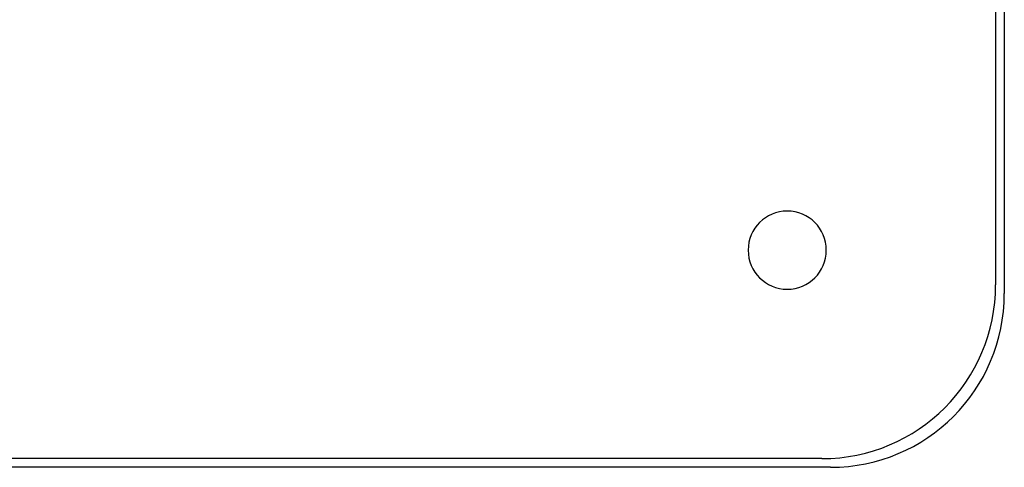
# Model space of a CAD drawing. Header units: millimetres. Extents: x -215 to 215, y -215 to 215.
# Tile 24 of 55: x 102 to 215, y -215 to -163. Entities that reach past the tile are written whole.
import ezdxf

# ---------------------------------------------------------------- set-up
doc = ezdxf.new("R2010")
doc.units = ezdxf.units.MM
doc.layers.add('MAIN-1', color=7, linetype='Continuous')
doc.layers.add('MAIN-2', color=7, linetype='Continuous')

msp = doc.modelspace()

# ---------------------------------------------------------------- linework, layer by layer
at = {"layer": 'MAIN-1'}
for p, q in [((214, 194), (214, -194)), ((215, 195), (215, -195)), ((194, -214), (-194, -214)), ((195, -215), (-195, -215))]:
    msp.add_line(p, q, dxfattribs=at)
for centre, radius, start, end in [((190, -190), 4.5, 0, 180), ((190, -190), 4.5, 180, 0), ((194, -194), 20, 270, 0), ((195, -195), 20, 270, 0)]:
    msp.add_arc(centre, radius, start, end, dxfattribs=at)
at = {"layer": 'MAIN-2'}
for p, q in [((185.5, -190), (185.5, -190)), ((194.5, -190), (194.5, -190)), ((214, -194), (214, -194)), ((215, -195), (215, -195)), ((194, -214), (194, -214)), ((195, -215), (195, -215))]:
    msp.add_line(p, q, dxfattribs=at)
for radius, start, end in [(166.99, 226.4524, 313.5476), (168.51, 226.4725, 313.5275)]:
    msp.add_arc((0, 0), radius, start, end, dxfattribs=at)

doc.saveas('drawing.dxf')
